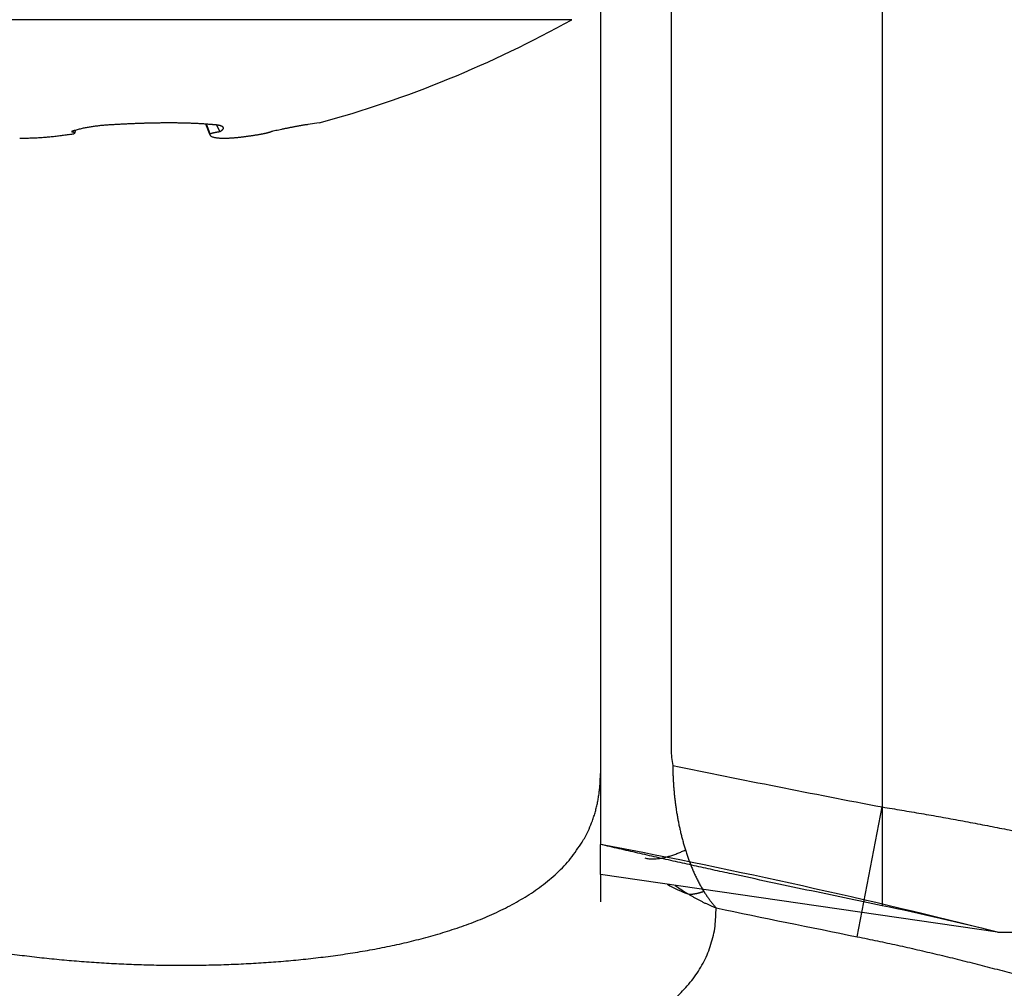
# Model space of a CAD drawing. Header units: millimetres. Extents: x 0 to 1735, y 0 to 1188.
# Tile 98 of 139: x 493 to 499.95, y 625.67 to 632.51. Entities that reach past the tile are written whole.
import ezdxf

# ---------------------------------------------------------------- set-up
doc = ezdxf.new("R2010")
doc.units = ezdxf.units.MM
doc.header["$LTSCALE"] = 0.727559
doc.layers.add('NoLayerName_001', color=7, linetype='Continuous')
doc.layers.add('NoLayerName_004', color=7, linetype='Continuous')
doc.styles.get("Standard").update_dxf_attribs({"font": 'txt', "bigfont": 'extfont2'})
doc.dimstyles.get("Standard").update_dxf_attribs({"dimtxt": 2.5, "dimasz": 2.5, "dimexe": 1, "dimexo": 1, "dimtad": 1, "dimdec": 3, "dimzin": 0, "dimdsep": 46, "dimtxsty": 'Standard', "dimcen": 2.5, "dimadec": 3, "dimazin": 0, "dimtfac": 0.75, "dimtdec": 3, "dimtmove": 0, "dimatfit": 3, "dimfxl": 1, "dimarcsym": 0})

# ---------------------------------------------------------------- blocks, each defined once
blk = doc.blocks.new('_OPEN30')
at = {"color": 0, "linetype": 'ByBlock', "lineweight": -2}
for p, q in [((-1, 0.267949), (0, 0)), ((0, 0), (-1, -0.267949)), ((0, 0), (-1, 0))]:
    blk.add_line(p, q, dxfattribs=at)
blk = doc.blocks.new('*D148')
at = {"layer": 'Defpoints', "color": 0}
for p in [(474.5, 727.5), (730, 700), (474.5, 520)]:
    blk.add_point(p, dxfattribs=at)
at = {"layer": 'NoLayerName_001', "color": 0, "linetype": 'Continuous', "lineweight": 13}
for p, q in [((474.5, 723.5), (474.5, 516)), ((730, 696), (730, 516)), ((722, 520), (482.5, 520))]:
    blk.add_line(p, q, dxfattribs=at)
at = {"layer": 'NoLayerName_001', "color": 0, "lineweight": 13, "xscale": 8, "yscale": 8, "zscale": 8, "rotation": 180}
blk.add_blockref('_OPEN30', (474.5, 520), dxfattribs=at)
at = {"layer": 'NoLayerName_001', "color": 0, "lineweight": 13, "xscale": 8, "yscale": 8, "zscale": 8}
blk.add_blockref('_OPEN30', (730, 520), dxfattribs=at)
at = {"layer": 'NoLayerName_001', "color": 0, "lineweight": 13, "insert": (602.25, 531.6288), "char_height": 12.8, "attachment_point": 5}
blk.add_mtext('\\W0.8594;２５６', dxfattribs=at)

msp = doc.modelspace()

# ---------------------------------------------------------------- linework, layer by layer
at = {"layer": 'NoLayerName_001', "color": 6, "linetype": 'Continuous', "lineweight": 25}
for p, q in [((496.8974359, 632.51358508), (489.1025641, 632.51358508)), ((493.390802, 631.73206002), (493.38844067, 631.71388697)), ((494.34502585, 631.69885576), (494.31537952, 631.77628056)), ((494.34446722, 631.70848305), (494.31785242, 631.7760857)), ((494.41208031, 631.72341999), (494.39120448, 631.76978866)), ((495.11466472, 631.78454842), (495.03478293, 631.77293021))]:
    msp.add_line(p, q, dxfattribs=at)
for centre, radius, start, end in [((493, 639.5), 8, 285.327328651, 299.155365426), ((493.08366064, 633.27413972), 1.59401676, 279.751847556, 280.290418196), ((493.09457735, 633.21403589), 1.53292956, 280.290257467, 280.844655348)]:
    msp.add_arc(centre, radius, start, end, dxfattribs=at)
for points, knots in [([(493.39077447, 631.73206319), (493.39034853, 631.73193171), (493.38949637, 631.73166959), (493.38821974, 631.73127127), (493.38694408, 631.73086978), (493.3856696, 631.73046452), (493.38439627, 631.73005557), (493.38312411, 631.72964283), (493.38185316, 631.72922624), (493.38058348, 631.7288057), (493.37931511, 631.72838114), (493.37804811, 631.72795246), (493.37678254, 631.72751959), (493.37551844, 631.72708243), (493.37425588, 631.72664091), (493.37299489, 631.72619493), (493.37173554, 631.72574442), (493.37047789, 631.72528928), (493.36922196, 631.72482948), (493.3679679, 631.72436471), (493.36671544, 631.7238957), (493.36588232, 631.72357816), (493.36546554, 631.72341999)], [0, 0, 0, 0, 0.001337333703, 0.002674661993, 0.004011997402, 0.005349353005, 0.006686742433, 0.008024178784, 0.009361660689, 0.010699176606, 0.012036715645, 0.013374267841, 0.014711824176, 0.016049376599, 0.01738691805, 0.018724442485, 0.020061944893, 0.021399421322, 0.022736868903, 0.024074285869, 0.025411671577, 0.026749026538, 0.026749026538, 0.026749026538, 0.026749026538]), ([(493.36546554, 631.72341999), (493.36580826, 631.72337792), (493.36649557, 631.72329611), (493.36752634, 631.72315795), (493.36855873, 631.72301058), (493.36959061, 631.72285269), (493.37062017, 631.72268513), (493.37164548, 631.72250815), (493.37266465, 631.72232217), (493.3736758, 631.72212753), (493.37467704, 631.72192475), (493.37598974, 631.72164474), (493.37761415, 631.72127604), (493.37922556, 631.72084204), (493.38051409, 631.72042774), (493.3815034, 631.72007014), (493.38251485, 631.71965949), (493.38355113, 631.7191898), (493.38460032, 631.7186612), (493.38562302, 631.71806481), (493.38657396, 631.71739456), (493.38761707, 631.71644081), (493.38846004, 631.71523224), (493.38841845, 631.71421603), (493.38844067, 631.71388697)], [0, 0, 0, 0, 0.001035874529, 0.002076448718, 0.003119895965, 0.00416438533, 0.005208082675, 0.006249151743, 0.007285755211, 0.008316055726, 0.009338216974, 0.010350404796, 0.012342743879, 0.014334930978, 0.015354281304, 0.016402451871, 0.017490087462, 0.01862825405, 0.019815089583, 0.021012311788, 0.022180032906, 0.023287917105, 0.025287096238, 0.026276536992, 0.026276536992, 0.026276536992, 0.026276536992]), ([(493.67969609, 631.77293021), (493.67482706, 631.77274327), (493.66508728, 631.77240052), (493.65048465, 631.77169941), (493.63588703, 631.77088256), (493.62129663, 631.76992697), (493.60671472, 631.76883493), (493.59214282, 631.76760193), (493.5775824, 631.76622529), (493.56303492, 631.76470186), (493.54850186, 631.76302859), (493.53398469, 631.76120239), (493.51948486, 631.75922032), (493.50500412, 631.75707886), (493.49054512, 631.75477698), (493.47611568, 631.75229223), (493.46172613, 631.7495989), (493.4473875, 631.74667103), (493.43310943, 631.74348739), (493.41890709, 631.74000807), (493.40477483, 631.73626311), (493.39544904, 631.73343554), (493.39077447, 631.73206319)], [0, 0, 0, 0, 0.01461785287, 0.02923703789, 0.0438573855, 0.05847881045, 0.07310131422, 0.0877249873, 0.10235001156, 0.11697666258, 0.13160531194, 0.14623642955, 0.16087058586, 0.17550845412, 0.1901502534, 0.2047928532, 0.21943254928, 0.23406679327, 0.2486943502, 0.26331545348, 0.27793196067, 0.29254750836, 0.29254750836, 0.29254750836, 0.29254750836]), ([(494.35508684, 631.77293021), (494.34611006, 631.77372226), (494.32816348, 631.77539592), (494.30119739, 631.77736931), (494.27421174, 631.77906838), (494.24720736, 631.78046967), (494.22019181, 631.78162635), (494.19316936, 631.78257135), (494.16614233, 631.78331839), (494.13911176, 631.78387945), (494.11207844, 631.78426699), (494.08504318, 631.78449338), (494.05800675, 631.78457095), (494.03096983, 631.7845122), (494.00393302, 631.78432076), (493.97689687, 631.7840001), (493.94986191, 631.78355373), (493.92282868, 631.78298513), (493.89579772, 631.7822978), (493.86876956, 631.78149525), (493.84174473, 631.78058096), (493.81472378, 631.77955849), (493.78770725, 631.77843108), (493.76069563, 631.77720322), (493.73368965, 631.77587466), (493.70668908, 631.77446288), (493.68869398, 631.77343376), (493.67969609, 631.77293021)], [0, 0, 0, 0, 0.0270349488, 0.05407157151, 0.08111057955, 0.10815134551, 0.13519205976, 0.16223063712, 0.18926746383, 0.21630344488, 0.24333922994, 0.27037523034, 0.29741163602, 0.32444847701, 0.35148583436, 0.37852378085, 0.40556233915, 0.43260148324, 0.45964113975, 0.4866811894, 0.5137214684, 0.54076176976, 0.56780184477, 0.59484140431, 0.62188012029, 0.64891762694, 0.67595352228, 0.67595352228, 0.67595352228, 0.67595352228]), ([(494.34446722, 631.70848305), (494.34554484, 631.70890037), (494.34769108, 631.70975844), (494.3509639, 631.71090481), (494.35426181, 631.71197841), (494.35758685, 631.71297301), (494.36093321, 631.71390234), (494.36429718, 631.71477477), (494.36767448, 631.71560016), (494.3710611, 631.71638768), (494.37445317, 631.71714792), (494.37784977, 631.71788127), (494.38125092, 631.71858594), (494.38465668, 631.71926074), (494.38806716, 631.71990435), (494.39148243, 631.72051546), (494.39490259, 631.72109281), (494.39832774, 631.72163496), (494.40175792, 631.72214109), (494.40519341, 631.72260814), (494.40863358, 631.72304133), (494.41093173, 631.72329046), (494.41208031, 631.72341999)], [0, 0, 0, 0, 0.003466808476, 0.006933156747, 0.010400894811, 0.013871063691, 0.017343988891, 0.020819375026, 0.024296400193, 0.02777380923, 0.031250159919, 0.034724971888, 0.038198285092, 0.04167017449, 0.045140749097, 0.048610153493, 0.052078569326, 0.055546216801, 0.059013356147, 0.062480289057, 0.065947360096, 0.069414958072, 0.069414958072, 0.069414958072, 0.069414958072]), ([(494.43791091, 631.75210523), (494.43740437, 631.75292751), (494.43652001, 631.75468847), (494.43433851, 631.75673431), (494.43194357, 631.75849993), (494.42938241, 631.76002501), (494.42674688, 631.7613467), (494.42405099, 631.76248145), (494.42130895, 631.76346553), (494.41853093, 631.76433131), (494.41572827, 631.76511388), (494.41290885, 631.76584004), (494.4100737, 631.76651058), (494.40722489, 631.76713), (494.40436413, 631.7677018), (494.40149321, 631.76822975), (494.39861393, 631.76871754), (494.39572806, 631.76916889), (494.39283737, 631.76958746), (494.38994347, 631.76997723), (494.38704731, 631.77034077), (494.3841492, 631.77067897), (494.38124928, 631.77099309), (494.37834766, 631.7712843), (494.37544445, 631.77155379), (494.37253976, 631.77180276), (494.36963371, 631.7720324), (494.3667264, 631.77224387), (494.36381796, 631.7724385), (494.36090847, 631.77261694), (494.35799815, 631.77278239), (494.35605723, 631.77287987), (494.35508684, 631.77293021)], [0, 0, 0, 0, 0.002897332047, 0.005847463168, 0.008851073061, 0.011832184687, 0.014772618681, 0.017691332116, 0.020601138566, 0.023509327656, 0.026418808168, 0.029329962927, 0.032243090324, 0.035158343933, 0.03807565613, 0.04099475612, 0.043915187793, 0.046836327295, 0.049757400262, 0.052677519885, 0.055596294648, 0.058513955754, 0.0614307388, 0.064346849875, 0.067262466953, 0.070177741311, 0.073092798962, 0.0760077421, 0.078922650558, 0.081837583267, 0.084752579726, 0.087667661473, 0.087667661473, 0.087667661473, 0.087667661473]), ([(494.41208031, 631.72341999), (494.412486, 631.72363566), (494.41329879, 631.72406481), (494.41451088, 631.72472229), (494.41571822, 631.72538926), (494.41691922, 631.72606789), (494.41811325, 631.72675859), (494.41929943, 631.72746224), (494.42047694, 631.72817957), (494.42164494, 631.72891138), (494.42280261, 631.72965843), (494.42394911, 631.73042152), (494.4250837, 631.73120136), (494.42620496, 631.73199975), (494.42731135, 631.73281875), (494.42840134, 631.73366037), (494.42947341, 631.73452663), (494.43052602, 631.73541956), (494.43155772, 631.73634111), (494.43256664, 631.73729355), (494.43355136, 631.73827675), (494.43450233, 631.73929544), (494.43540073, 631.74035916), (494.4362279, 631.74147506), (494.43696448, 631.7426508), (494.43759098, 631.74389388), (494.43808559, 631.74520876), (494.43842711, 631.74658474), (494.438606, 631.74799768), (494.43859277, 631.74941156), (494.43840605, 631.75080688), (494.43805669, 631.75166902), (494.43791091, 631.75210523)], [0, 0, 0, 0, 0.001378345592, 0.002757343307, 0.004136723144, 0.005516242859, 0.006895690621, 0.008274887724, 0.009653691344, 0.011031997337, 0.01240974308, 0.013786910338, 0.015163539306, 0.01653982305, 0.017916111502, 0.01929289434, 0.020670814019, 0.022050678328, 0.023433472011, 0.024820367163, 0.026212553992, 0.027607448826, 0.028999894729, 0.030387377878, 0.031771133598, 0.033157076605, 0.03455658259, 0.035976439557, 0.037401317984, 0.03881594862, 0.040212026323, 0.041591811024, 0.041591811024, 0.041591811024, 0.041591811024]), ([(494.77754585, 631.72341999), (494.77720474, 631.72315201), (494.77655798, 631.72253806), (494.77531481, 631.72204693), (494.77411079, 631.72151013), (494.7728965, 631.72101449), (494.7716832, 631.72053852), (494.77045956, 631.72008692), (494.7692252, 631.71965413), (494.76798194, 631.71923666), (494.76673301, 631.71883134), (494.76548139, 631.71843462), (494.7642289, 631.71804399), (494.76297569, 631.71765966), (494.76172159, 631.71728117), (494.76046631, 631.71690821), (494.75920963, 631.71654041), (494.7579514, 631.71617746), (494.75669159, 631.71581915), (494.7554303, 631.71546527), (494.75416761, 631.71511564), (494.75290361, 631.71477006), (494.7516384, 631.71442837), (494.75037207, 631.71409035), (494.74910472, 631.71375583), (494.74783645, 631.71342462), (494.74656735, 631.71309654), (494.74529751, 631.71277138), (494.74402702, 631.71244897), (494.74275597, 631.71212911), (494.74148437, 631.71181177), (494.74021223, 631.71149693), (494.73893955, 631.71118459), (494.73766631, 631.71087472), (494.73639253, 631.7105673), (494.73511819, 631.71026233), (494.73384331, 631.70995975), (494.73256785, 631.70965966), (494.7312919, 631.70936165), (494.73044073, 631.70916529), (494.73001521, 631.70906683)], [0, 0, 0, 0, 0.001301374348, 0.002637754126, 0.003961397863, 0.005268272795, 0.006568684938, 0.007872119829, 0.009180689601, 0.010492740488, 0.011806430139, 0.013119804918, 0.014431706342, 0.015742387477, 0.017052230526, 0.018361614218, 0.019670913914, 0.020980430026, 0.022290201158, 0.023600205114, 0.024910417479, 0.026220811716, 0.027531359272, 0.028842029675, 0.030152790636, 0.031463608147, 0.032774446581, 0.03408526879, 0.035396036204, 0.036706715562, 0.038017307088, 0.039327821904, 0.040638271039, 0.041948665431, 0.043259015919, 0.044569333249, 0.045879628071, 0.047189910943, 0.048500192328, 0.049810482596, 0.049810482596, 0.049810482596, 0.049810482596]), ([(495.03478293, 631.77293021), (495.03131406, 631.77251757), (495.0243697, 631.77174311), (495.01399056, 631.77027616), (495.00363007, 631.76867784), (494.99328806, 631.76695265), (494.98295906, 631.76515001), (494.97263777, 631.76330862), (494.96232421, 631.76143268), (494.9520181, 631.75952337), (494.9417188, 631.75758262), (494.9314257, 631.75561215), (494.92113822, 631.7536137), (494.91085576, 631.75158909), (494.90057789, 631.74953989), (494.89030443, 631.74746712), (494.88003521, 631.74537186), (494.8697701, 631.74325521), (494.85950895, 631.74111825), (494.84583245, 631.73824329), (494.82874611, 631.7346045), (494.80825649, 631.73017315), (494.79119136, 631.72643733), (494.78095738, 631.72417338), (494.77754585, 631.72341999)], [0, 0, 0, 0, 0.01047999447, 0.02096067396, 0.03144371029, 0.04192891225, 0.05241469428, 0.0628990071, 0.07338163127, 0.08386296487, 0.09434338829, 0.104823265, 0.11530294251, 0.12578275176, 0.13626289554, 0.1467433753, 0.15722416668, 0.16770523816, 0.17818655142, 0.18866806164, 0.20963145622, 0.23059495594, 0.25155800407, 0.26203916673, 0.26203916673, 0.26203916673, 0.26203916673]), ([(493.35365725, 631.70315555), (493.3478192, 631.70218372), (493.33614999, 631.70019537), (493.31860175, 631.69748042), (493.30102924, 631.69491973), (493.28342986, 631.692538), (493.26580725, 631.69032297), (493.24816336, 631.68827225), (493.23050062, 631.68638084), (493.21282131, 631.68464443), (493.19512775, 631.68305855), (493.17742217, 631.68161859), (493.15970641, 631.68032074), (493.1419818, 631.67916425), (493.12424948, 631.67814793), (493.10651054, 631.67727073), (493.08876611, 631.67653143), (493.07101729, 631.67592935), (493.0532652, 631.6754619), (493.03551094, 631.67513354), (493.01775566, 631.67492239), (493.00591838, 631.67491074), (493, 631.67488877)], [0, 0, 0, 0, 0.01775514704, 0.03551153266, 0.05326941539, 0.07102890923, 0.08878998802, 0.10655248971, 0.12431612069, 0.14208046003, 0.15984496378, 0.17760897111, 0.19537199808, 0.21313408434, 0.23089531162, 0.24865573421, 0.26641537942, 0.2841742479, 0.30193231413, 0.31968952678, 0.33744580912, 0.35520105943, 0.35520105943, 0.35520105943, 0.35520105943]), ([(493.38844067, 631.71388697), (493.38819888, 631.71328048), (493.38787629, 631.71197394), (493.38650681, 631.71064766), (493.38511276, 631.70963538), (493.38394234, 631.70897379), (493.383228, 631.70860589), (493.38299319, 631.70848305)], [0, 0, 0, 0, 0.001958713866, 0.0039249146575, 0.0055330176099, 0.0071498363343, 0.0079448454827, 0.0079448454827, 0.0079448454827, 0.0079448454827]), ([(494.34502584, 631.69885577), (494.34483514, 631.69947725), (494.34439354, 631.70070833), (494.34408582, 631.70265266), (494.34398276, 631.70461207), (494.3440914, 631.70657066), (494.34435833, 631.70784445), (494.34446722, 631.70848305)], [0, 0, 0, 0, 0.0019502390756, 0.0039126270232, 0.0058777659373, 0.0078323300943, 0.0097757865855, 0.0097757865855, 0.0097757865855, 0.0097757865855]), ([(494.39093495, 631.67778187), (494.38807465, 631.67823667), (494.38234186, 631.67906359), (494.37383918, 631.68079592), (494.36539725, 631.68306803), (494.35738321, 631.68661826), (494.34955121, 631.69118248), (494.34670933, 631.69651333), (494.34502584, 631.69885577)], [0, 0, 0, 0, 0.008688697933, 0.017367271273, 0.026040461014, 0.034802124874, 0.043772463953, 0.052426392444, 0.052426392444, 0.052426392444, 0.052426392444]), ([(494.72746041, 631.70848305), (494.72461106, 631.70796271), (494.71891313, 631.70691685), (494.7103604, 631.70537892), (494.70180375, 631.70386061), (494.69324258, 631.70236616), (494.68467703, 631.70089568), (494.67610704, 631.69945038), (494.66753262, 631.69803119), (494.65895374, 631.69663909), (494.65037039, 631.69527507), (494.64178255, 631.69394011), (494.63319022, 631.69263518), (494.62459338, 631.69136128), (494.61599201, 631.69011937), (494.60738609, 631.68891044), (494.59877563, 631.68773547), (494.59016059, 631.68659545), (494.58154097, 631.68549133), (494.57291675, 631.68442416), (494.56428799, 631.68339474), (494.55565453, 631.68240592), (494.54701627, 631.68146088), (494.5383731, 631.68056271), (494.52972493, 631.67971454), (494.52107166, 631.67891948), (494.51241319, 631.6781807), (494.50374956, 631.67750108), (494.49508093, 631.67688493), (494.48640757, 631.67633839), (494.47772993, 631.67586723), (494.46904845, 631.67547726), (494.46036357, 631.67517461), (494.45167593, 631.67496404), (494.44298629, 631.67485596), (494.43429564, 631.67487514), (494.42560556, 631.67504516), (494.41691717, 631.67538641), (494.40823569, 631.67593321), (494.39956419, 631.67666703), (494.39381341, 631.6774334), (494.39093495, 631.67778187)], [0, 0, 0, 0, 0.00868941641, 0.01737934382, 0.02606967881, 0.03476032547, 0.04345119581, 0.05214221, 0.06083329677, 0.06952439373, 0.07821544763, 0.08690641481, 0.09559726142, 0.10428796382, 0.11297850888, 0.12166889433, 0.1303591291, 0.13904923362, 0.14773924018, 0.15642919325, 0.16511913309, 0.17380901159, 0.18249877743, 0.19118842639, 0.19987800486, 0.2085676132, 0.21725740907, 0.22594759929, 0.23463812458, 0.24332865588, 0.25201898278, 0.26070904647, 0.26939895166, 0.27808897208, 0.28677911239, 0.29546915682, 0.30415981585, 0.3128530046, 0.32155192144, 0.33025494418, 0.33895334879, 0.33895334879, 0.33895334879, 0.33895334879]), ([(494.73001521, 631.70906683), (494.72958951, 631.70896914), (494.72873826, 631.70877299), (494.72788631, 631.70857996), (494.72746041, 631.70848305)], [0, 0, 0, 0, 0.0013103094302, 0.0026206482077, 0.0026206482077, 0.0026206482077, 0.0026206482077])]:
    msp.add_open_spline(points, degree=3, knots=knots, dxfattribs=at)
at = {"layer": 'NoLayerName_004', "color": 6, "linetype": 'Continuous', "lineweight": 25}
for p, q in [((499.09004342, 639.56378095), (499.09004342, 626.25804228)), ((497.6, 634.6), (497.6, 627.36220287)), ((497.1, 634.4), (497.1, 626.690693)), ((498.91416149, 626.03868619), (499.09004342, 626.95507197)), ((497.1, 626.6869263), (497.1, 626.690693)), ((497.1391938, 626.68322732), (497.1, 626.690693)), ((497.1, 626.47892281), (497.1, 626.6869263)), ((497.1, 626.47892281), (497.1, 626.28465736)), ((499.90381314, 626.07079522), (497.1, 626.47892281)), ((499.90381314, 626.07079522), (500.46641546, 626.07079522))]:
    msp.add_line(p, q, dxfattribs=at)
for centre, radius, start, end in [((498.19045332, 627.36219537), 0.59045332, 179.999272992, 191.195938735), ((523.89029164, 756.23301561), 131.63524993, 258.4843614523, 259.1405011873), ((496.21679394, 627.16040849), 0.88043916, 331.672522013, 339.919552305), ((496.20004274, 627.16939296), 0.89944763, 329.073686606, 331.675072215), ((488.19267014, 579.75095691), 47.77738263, 75.811135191, 79.207404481), ((498.08698283, 627.31005562), 1.03741321, 240.293889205, 249.484516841), ((498.40245553, 627.46866485), 1.31851711, 234.022246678, 239.005117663), ((498.63754433, 626.86008697), 0.94992067, 210.834891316, 211.81504752), ((522.88808631, 745.62568646), 121.96638806, 258.1863087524, 258.6640297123), ((495.21250045, 607.544433), 19.11110965, 75.790053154, 78.29371518)]:
    msp.add_arc(centre, radius, start, end, dxfattribs=at)
for points, knots in [([(489.10347696, 628.51376074), (489.1191855, 628.46947256), (489.14933031, 628.380337), (489.20239768, 628.24941436), (489.26018179, 628.12035595), (489.32349188, 627.99378379), (489.39206411, 627.86994715), (489.46592528, 627.74919742), (489.54501579, 627.63185077), (489.62933883, 627.51825385), (489.71867212, 627.40858069), (489.81270714, 627.30289936), (489.91116584, 627.20128964), (490.0137639, 627.1038263), (490.1202188, 627.01058527), (490.23024833, 626.92164322), (490.34357255, 626.83707019), (490.45995393, 626.75692763), (490.57912658, 626.68113992), (490.70085406, 626.60957228), (490.82491738, 626.54208674), (490.95109677, 626.47854385), (491.0791729, 626.4188047), (491.2089265, 626.36273047), (491.34013833, 626.31018231), (491.47259482, 626.26102029), (491.60611495, 626.21509077), (491.74058501, 626.17230275), (491.87592522, 626.13255611), (492.01206367, 626.09574686), (492.14892855, 626.06177136), (492.28644805, 626.03052588), (492.42455039, 626.00190681), (492.56316378, 625.97581029), (492.70221656, 625.95213358), (492.84163824, 625.9307696), (492.98136801, 625.91162571), (493.12136448, 625.8946743), (493.26159872, 625.87999831), (493.40201217, 625.86724602), (493.49578297, 625.86087649), (493.54264529, 625.85742546)], [0, 0, 0, 0, 0.1409744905, 0.2822061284, 0.423608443, 0.565105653, 0.7066348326, 0.8481481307, 0.989615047, 1.1310275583, 1.2724204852, 1.4138319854, 1.5552788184, 1.6967578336, 1.8382478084, 1.9797112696, 2.1210962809, 2.2623540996, 2.403530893, 2.5446958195, 2.6858939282, 2.8271473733, 2.9684568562, 3.1098030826, 3.2511482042, 3.3924372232, 3.5336167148, 3.6747057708, 3.8157408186, 3.9567503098, 4.097755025, 4.2387683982, 4.3797968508, 4.5208401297, 4.6618916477, 4.8029388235, 4.9439684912, 5.084980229, 5.2259760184, 5.3669572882, 5.5079249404, 5.5079249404, 5.5079249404, 5.5079249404]), ([(497.61123697, 627.24755009), (497.61136026, 627.23749278), (497.61150051, 627.21737696), (497.61234886, 627.18721261), (497.61357081, 627.15705804), (497.61522912, 627.12691399), (497.6172993, 627.09678055), (497.6197785, 627.06666011), (497.62266893, 627.03655904), (497.62597794, 627.00648723), (497.62971142, 626.97645557), (497.63387564, 626.94647495), (497.63847675, 626.91655627), (497.64352096, 626.88671043), (497.64901441, 626.85694832), (497.65496341, 626.82728088), (497.66137373, 626.79771888), (497.66825308, 626.76827368), (497.67560197, 626.73895444), (497.68344778, 626.70977859), (497.69171767, 626.68073265), (497.69771563, 626.66151883), (497.70065319, 626.65189593)], [0, 0, 0, 0, 0.03017420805, 0.06034672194, 0.09052349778, 0.12071022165, 0.15091231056, 0.18113422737, 0.21137432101, 0.24162806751, 0.27189121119, 0.30215980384, 0.33243021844, 0.36269916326, 0.39296369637, 0.42322124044, 0.45346959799, 0.48370696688, 0.51393195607, 0.5441436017, 0.57434138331, 0.60452524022, 0.60452524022, 0.60452524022, 0.60452524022]), ([(497.0437125, 626.8581192), (497.0455986, 626.86344169), (497.0494459, 626.874061), (497.05476747, 626.89014778), (497.0598192, 626.90632357), (497.06455192, 626.9226014), (497.06897765, 626.93897224), (497.07309219, 626.95543226), (497.07690027, 626.97197427), (497.080405, 626.9885912), (497.08360984, 627.00527573), (497.0865182, 627.02202062), (497.08913348, 627.03881859), (497.09145906, 627.05566238), (497.09349838, 627.07254472), (497.09525477, 627.08945835), (497.09673185, 627.10639599), (497.09793221, 627.12335039), (497.09886223, 627.14031427), (497.09951426, 627.15728041), (497.09993282, 627.17424134), (497.09995635, 627.18554698), (497.1, 627.1911967)], [0, 0, 0, 0, 0.0169403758, 0.03388209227, 0.05082705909, 0.06777715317, 0.08473422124, 0.10169967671, 0.11867354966, 0.13565535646, 0.15264433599, 0.16963946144, 0.18663945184, 0.20364278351, 0.22064770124, 0.23765222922, 0.25465418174, 0.27165117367, 0.28864063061, 0.30561979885, 0.32258575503, 0.33953541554, 0.33953541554, 0.33953541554, 0.33953541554]), ([(499.09004342, 626.95507197), (499.11311818, 626.95134188), (499.15927677, 626.94393716), (499.22846069, 626.93249733), (499.29761245, 626.92086307), (499.36672635, 626.90900189), (499.43580405, 626.89692707), (499.50484519, 626.88463964), (499.57384969, 626.87214281), (499.64281724, 626.85943885), (499.71174755, 626.8465303), (499.78064034, 626.83341963), (499.84949533, 626.82010932), (499.91831222, 626.80660184), (499.98709073, 626.79289969), (500.05583057, 626.7790053), (500.12453148, 626.76492131), (500.19319306, 626.75064965), (500.26181546, 626.7361948), (500.33039675, 626.7215518), (500.39894275, 626.7067509), (500.44460185, 626.69671079), (500.46743583, 626.69171241)], [0, 0, 0, 0, 0.07012292, 0.1402459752, 0.2103694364, 0.2804935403, 0.3506184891, 0.4207444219, 0.4908713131, 0.5609990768, 0.6311276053, 0.7012567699, 0.7713864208, 0.8415163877, 0.9116464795, 0.9817764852, 1.0519061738, 1.1220352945, 1.1921635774, 1.2622907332, 1.332416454, 1.402540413, 1.402540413, 1.402540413, 1.402540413]), ([(493.54264529, 625.85742546), (493.58955102, 625.85470055), (493.68332965, 625.84872117), (493.82416122, 625.84293123), (493.96503792, 625.83903277), (494.10594637, 625.83736102), (494.2468467, 625.83781386), (494.38770729, 625.84041555), (494.52849309, 625.84526233), (494.66916845, 625.85245075), (494.80969709, 625.86208054), (494.95003742, 625.87423788), (495.09013027, 625.8890649), (495.22989323, 625.90678), (495.36923581, 625.92758883), (495.50806029, 625.95168849), (495.64623895, 625.97931239), (495.78356254, 626.01095194), (495.91979236, 626.04708395), (496.05466159, 626.08812519), (496.1877603, 626.13468937), (496.31842027, 626.18780735), (496.44588629, 626.24834902), (496.56910455, 626.31724267), (496.68645329, 626.39619952), (496.79474334, 626.48720473), (496.89387895, 626.58893023), (496.94445082, 626.66878868), (496.97161497, 626.7071351)], [0, 0, 0, 0, 0.1409544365, 0.2818955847, 0.4228229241, 0.5637355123, 0.704632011, 0.8455107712, 0.9863721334, 1.1272209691, 1.2680670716, 1.4089247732, 1.5497948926, 1.6906653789, 1.8315360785, 1.972421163, 2.1133261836, 2.2542229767, 2.3951173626, 2.5360627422, 2.6770480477, 2.8179999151, 2.9589977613, 3.1001124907, 3.2411834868, 3.3825334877, 3.5240941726, 3.6650730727, 3.6650730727, 3.6650730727, 3.6650730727]), ([(499.09004342, 626.25804228), (499.00141845, 626.27643848), (498.82414115, 626.31310967), (498.55837534, 626.3688467), (498.29273476, 626.42518842), (498.07151099, 626.47281133), (497.89463282, 626.51136822), (497.76202967, 626.54053287), (497.62948596, 626.56996159), (497.49700497, 626.59966707), (497.36459423, 626.62968007), (497.23224545, 626.65996342), (497.14408804, 626.68047686), (497.1, 626.690693)], [0, 0, 0, 0, 0.2715423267, 0.5430910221, 0.8146417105, 1.0861910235, 1.221964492, 1.3577369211, 1.493508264, 1.6292785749, 1.7650480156, 1.9008168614, 2.0365855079, 2.0365855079, 2.0365855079, 2.0365855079]), ([(497.41343747, 626.59530989), (497.41824643, 626.59420623), (497.42780739, 626.59171996), (497.44250648, 626.58966189), (497.4573228, 626.58848679), (497.47225373, 626.5882809), (497.48723952, 626.58889501), (497.50223595, 626.59024434), (497.51719466, 626.59222688), (497.53206833, 626.59474798), (497.54682296, 626.59770601), (497.56143947, 626.6010475), (497.5759116, 626.60475919), (497.5902454, 626.60882169), (497.60444691, 626.61321789), (497.61852227, 626.61793015), (497.63247768, 626.62294079), (497.64631901, 626.62823287), (497.66005343, 626.63378663), (497.67368323, 626.63959282), (497.68722897, 626.64560302), (497.6961694, 626.64981005), (497.70065202, 626.65188906)], [0, 0, 0, 0, 0.01480193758, 0.02960409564, 0.04445303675, 0.05937319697, 0.07436945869, 0.08942986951, 0.10452826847, 0.11962668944, 0.13467914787, 0.149667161, 0.16460222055, 0.17949574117, 0.19435782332, 0.20919728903, 0.22402172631, 0.23883754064, 0.25365001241, 0.26846335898, 0.28328080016, 0.2981046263, 0.2981046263, 0.2981046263, 0.2981046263]), ([(497.70065202, 626.65188906), (497.70219071, 626.64705686), (497.70523518, 626.63738226), (497.70999871, 626.62293345), (497.7148826, 626.60852403), (497.71991031, 626.59416073), (497.72507872, 626.57984192), (497.73039119, 626.56556886), (497.73585058, 626.55134431), (497.741461, 626.53717301), (497.74722596, 626.52306013), (497.75314904, 626.50901092), (497.75923383, 626.4950306), (497.76548389, 626.48112441), (497.77190278, 626.46729757), (497.77849414, 626.45355534), (497.78526137, 626.43990285), (497.79220865, 626.4263457), (497.79933731, 626.41288777), (497.8066593, 626.39953926), (497.81414698, 626.38628696), (497.81932979, 626.37756463), (497.82189692, 626.37319007)], [0, 0, 0, 0, 0.01521378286, 0.03042651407, 0.04564023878, 0.06085706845, 0.07607918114, 0.09130865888, 0.10654526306, 0.12178706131, 0.13703223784, 0.15227914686, 0.16752631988, 0.18277247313, 0.19801651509, 0.21325755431, 0.22849490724, 0.24372810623, 0.25895690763, 0.27418129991, 0.28940151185, 0.3046180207, 0.3046180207, 0.3046180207, 0.3046180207]), ([(497.72350104, 626.33841417), (497.7253194, 626.33847397), (497.72895733, 626.33856722), (497.73440855, 626.33886535), (497.73985463, 626.33925412), (497.74529365, 626.33974768), (497.75072435, 626.34033819), (497.75614543, 626.341024), (497.76155565, 626.3418025), (497.76695387, 626.34267143), (497.77233895, 626.34362844), (497.77770973, 626.34467119), (497.78306507, 626.34579735), (497.78840384, 626.34700459), (497.79372487, 626.34829056), (497.79902703, 626.34965296), (497.80430919, 626.35108939), (497.80957014, 626.35259771), (497.81480897, 626.35417488), (497.82002364, 626.35582122), (497.82521639, 626.35752451), (497.82865601, 626.35872157), (497.83037774, 626.35931212)], [0, 0, 0, 0, 0.0054580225, 0.01091662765, 0.01637627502, 0.02183724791, 0.02729966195, 0.03276360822, 0.03822926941, 0.04369673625, 0.04916599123, 0.05463691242, 0.06010927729, 0.06558276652, 0.07105696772, 0.07653137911, 0.0820054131, 0.08747839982, 0.09294959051, 0.09841816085, 0.10388321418, 0.10934378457, 0.10934378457, 0.10934378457, 0.10934378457]), ([(497.72350104, 626.33841417), (497.72661086, 626.33657373), (497.73281983, 626.33287479), (497.74219726, 626.32743476), (497.75161274, 626.32206021), (497.76107317, 626.31676317), (497.77057667, 626.31154095), (497.78012351, 626.30639494), (497.78971303, 626.30132549), (497.79934456, 626.29633338), (497.80901728, 626.29141933), (497.81873044, 626.28658408), (497.82848325, 626.28182837), (497.83827493, 626.27715294), (497.8481047, 626.27255853), (497.85797179, 626.26804588), (497.86787539, 626.26361567), (497.87781483, 626.2592689), (497.88778894, 626.25500533), (497.89779839, 626.25082933), (497.90783702, 626.24672809), (497.91456236, 626.24407773), (497.91792056, 626.24274221)], [0, 0, 0, 0, 0.01084081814, 0.02168159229, 0.03252280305, 0.04336493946, 0.05420849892, 0.06505387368, 0.07590090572, 0.08674927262, 0.09759865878, 0.10844875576, 0.11929926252, 0.13014988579, 0.14100034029, 0.15185034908, 0.16269964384, 0.17354796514, 0.1843950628, 0.19524069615, 0.20608463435, 0.21692665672, 0.21692665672, 0.21692665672, 0.21692665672]), ([(497.83037774, 626.35931212), (497.83167066, 626.35725282), (497.83424513, 626.35312717), (497.83817479, 626.34698149), (497.84214627, 626.34086245), (497.84616796, 626.33477506), (497.85023906, 626.32871862), (497.85436099, 626.32269418), (497.85853467, 626.31670298), (497.86276113, 626.31074693), (497.86704122, 626.30482797), (497.87137581, 626.29894809), (497.87576577, 626.29310925), (497.88021195, 626.28731343), (497.88471523, 626.28156261), (497.88927647, 626.27585876), (497.8938965, 626.27020381), (497.89857638, 626.26459993), (497.90331623, 626.2590484), (497.90811966, 626.25355371), (497.91297735, 626.24810849), (497.91627813, 626.24453561), (497.91792056, 626.24274221)], [0, 0, 0, 0, 0.0072946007, 0.0145888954, 0.02188351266, 0.02917910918, 0.03647637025, 0.04377593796, 0.05107768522, 0.05838102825, 0.06568542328, 0.07299037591, 0.08029544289, 0.08760023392, 0.09490441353, 0.10220770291, 0.10950988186, 0.11681079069, 0.12411033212, 0.13140847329, 0.13870524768, 0.14600075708, 0.14600075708, 0.14600075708, 0.14600075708]), ([(496.89907256, 625.21526891), (496.93961975, 625.22969097), (497.02117162, 625.25733855), (497.14090754, 625.30604843), (497.25860361, 625.35969721), (497.37317143, 625.41995318), (497.48319894, 625.48826948), (497.58699477, 625.56613494), (497.68246453, 625.65446894), (497.7665934, 625.75380205), (497.83576258, 625.86434943), (497.88398678, 625.98542509), (497.91413576, 626.11266825), (497.91506924, 626.19962335), (497.91792083, 626.24274211)], [0, 0, 0, 0, 0.1291070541, 0.2582618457, 0.3875988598, 0.5170271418, 0.6463345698, 0.7757233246, 0.9057157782, 1.0357028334, 1.1652097, 1.2949822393, 1.4252101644, 1.5548490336, 1.5548490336, 1.5548490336, 1.5548490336]), ([(498.91416149, 626.03868619), (498.96140849, 626.02897969), (499.05597202, 626.0098876), (499.19741986, 625.97931981), (499.33863229, 625.94765305), (499.47956485, 625.91472048), (499.6202276, 625.88062276), (499.76061593, 625.84538881), (499.90072927, 625.80906697), (500.04056576, 625.77169962), (500.18012585, 625.73333318), (500.31940905, 625.69399983), (500.45841216, 625.6537123), (500.59713442, 625.61248656), (500.73557491, 625.57033759), (500.87373273, 625.52728056), (501.01160708, 625.48333082), (501.14919685, 625.43850287), (501.28650207, 625.39281433), (501.4235188, 625.34626986), (501.56023328, 625.29884456), (501.69663333, 625.25051838), (501.83270634, 625.20126993), (501.96843986, 625.15107829), (502.10382129, 625.099922), (502.23883731, 625.04778176), (502.37346794, 624.99463397), (502.5076346, 624.94032407), (502.64126759, 624.88473197), (502.77425085, 624.82763881), (502.90663621, 624.76918948), (502.9941114, 624.72851186), (503.03794509, 624.7083877)], [0, 0, 0, 0, 0.1447012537, 0.2894104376, 0.4341287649, 0.5788563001, 0.7235919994, 0.8683337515, 1.013078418, 1.1578218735, 1.3025591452, 1.4472879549, 1.59200998, 1.7367268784, 1.8814400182, 2.0261504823, 2.1708590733, 2.3155663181, 2.4602724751, 2.6049777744, 2.749682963, 2.8943892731, 3.0390984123, 3.1838125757, 3.3285344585, 3.4732672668, 3.6180108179, 3.7627541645, 3.9074878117, 4.0522069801, 4.1969121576, 4.3416096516, 4.3416096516, 4.3416096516, 4.3416096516])]:
    msp.add_open_spline(points, degree=3, knots=knots, dxfattribs=at)

# ---------------------------------------------------------------- dimensions: what is measured, and where the dimension line sits
at = {"layer": 'NoLayerName_001', "color": 3, "linetype": 'Continuous', "lineweight": 13}
dim = msp.add_linear_dim(base=(474.5, 520), p1=(730, 700), p2=(474.5, 727.50000156), angle=180, text='\\W0.8594;２５６', dimstyle='Standard', override={"dimtxt": 12.8, "dimasz": 8, "dimexe": 4, "dimexo": 4, "dimgap": 4, "dimdec": 8, "dimzin": 8, "dimblk": 'OPEN30', "dimclrd": 0, "dimclre": 0, "dimclrt": 0, "dimtp": 0, "dimtm": 0, "dimlwd": 13, "dimlwe": 13}, dxfattribs=at)
dim.commit()
dim.dimension.update_dxf_attribs({"geometry": '*D148', "text_midpoint": (602.25, 520), "dimtype": 160})

doc.saveas('drawing.dxf')
